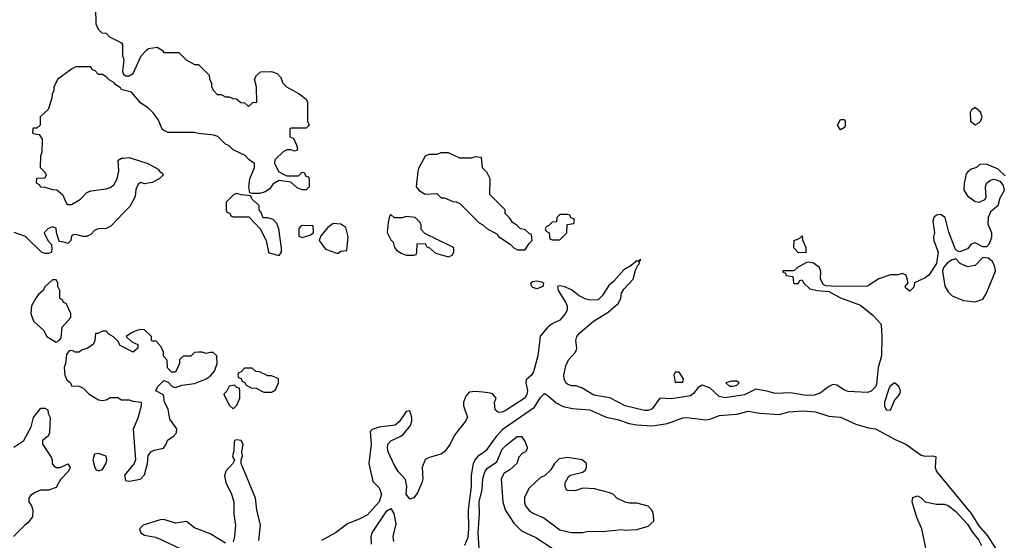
# Model space of a CAD drawing. Header units: inches. Extents: x 2380249 to 2585472, y 382747 to 546448.
# Tile 171 of 256: x 2459460 to 2464582, y 485131 to 487839. Entities that reach past the tile are written whole.
import ezdxf

# ---------------------------------------------------------------- set-up
doc = ezdxf.new("R2010")
doc.units = ezdxf.units.IN
doc.header["$MEASUREMENT"] = 0
doc.layers.add('C4458', color=7, linetype='Continuous')
doc.layers.add('C4468', color=7, linetype='Continuous')

msp = doc.modelspace()

# ---------------------------------------------------------------- linework, layer by layer
at = {"layer": 'C4458', "color": 4, "elevation": 48}
for points in [[(2459854.6, 487894.6), (2459856.4, 487816.4), (2459868, 487790), (2459888, 487770), (2459910, 487768), (2459928, 487750), (2459990, 487718), (2459995.3, 487710), (2459995.3, 487650), (2460000, 487636)], [(2460000, 487471.7), (2459990, 487474), (2459983.6, 487483.6), (2459959.6, 487499.6), (2459950, 487512), (2459925.4, 487525.4), (2459910, 487542), (2459890, 487554), (2459870, 487554), (2459852.7, 487572.7), (2459838, 487578), (2459830, 487594), (2459752.7, 487592.7), (2459730, 487582), (2459658, 487530), (2459638, 487490), (2459638, 487470), (2459628.9, 487451.1), (2459628, 487430), (2459608.7, 487371.3), (2459567.3, 487332.7), (2459566, 487290), (2459550, 487274), (2459530, 487274), (2459528, 487270), (2459526, 487250), (2459530, 487246), (2459562, 487242), (2459576.4, 487216.4), (2459575.3, 487150), (2459568.4, 487128.4), (2459566, 487070), (2459590, 487046), (2459598, 487030), (2459590, 487014), (2459547.3, 487012.7), (2459546, 486990), (2459562, 486982), (2459568.4, 486968.4), (2459590, 486968), (2459630, 486955.3), (2459653.6, 486953.6), (2459682, 486930), (2459703.1, 486883.1), (2459710, 486878), (2459730, 486878), (2459775.5, 486904.5), (2459810, 486939), (2459830, 486949), (2459910, 486959), (2459930, 486965.2), (2459950, 486979), (2459966.8, 487010), (2459976, 487050), (2459972.7, 487107.3), (2459990, 487118), (2460000, 487119)], [(2460000, 487612), (2459995.3, 487570), (2459998, 487558), (2460000, 487556)], [(2460000, 486833.7), (2459934.6, 486765.4), (2459910, 486752), (2459868.9, 486751.1), (2459850, 486742), (2459830, 486722), (2459808.4, 486711.6), (2459790, 486711.3), (2459750, 486722), (2459740.4, 486719.6), (2459730, 486714), (2459726, 486690), (2459710, 486674), (2459690, 486682), (2459664.7, 486684.7), (2459651.6, 486731.6), (2459650, 486754), (2459630, 486762), (2459606, 486750), (2459588, 486730), (2459606, 486690), (2459626, 486670), (2459628, 486650), (2459626, 486630), (2459610, 486622), (2459590, 486622), (2459574, 486630), (2459491, 486711), (2459431.6, 486731.6)], [(2460000, 486134.5), (2459983.1, 486143.1), (2459970, 486166), (2459948.4, 486188.4), (2459923.1, 486203.1), (2459910, 486218), (2459890, 486218), (2459866, 486206), (2459854, 486206), (2459851.3, 486170), (2459842, 486150), (2459812, 486130), (2459781, 486119), (2459770, 486108.7), (2459748.9, 486108.9), (2459736.4, 486116.4), (2459722, 486118), (2459711.6, 486108.4), (2459703.6, 486096.4), (2459698.8, 486050), (2459690.8, 486030), (2459694, 485990), (2459706, 485966), (2459724.7, 485950), (2459730, 485934), (2459770, 485932), (2459790, 485922), (2459822, 485890), (2459870, 485861), (2459890, 485858), (2459910, 485862), (2459930, 485874), (2459970, 485874), (2459990, 485862), (2460000, 485862)], [(2459430, 485615.3), (2459482, 485650), (2459519.6, 485720.4), (2459531.3, 485770), (2459570, 485818), (2459590, 485818), (2459606, 485810), (2459608, 485790), (2459618, 485770), (2459615.3, 485690), (2459608.4, 485671.6), (2459578, 485650), (2459578, 485630), (2459623.1, 485563.1), (2459628.7, 485550), (2459628.7, 485530), (2459638, 485518), (2459650, 485508.7), (2459670, 485508.7), (2459710, 485528), (2459722, 485510), (2459714, 485490), (2459672.9, 485447.1), (2459650, 485404.7), (2459610, 485391), (2459568.9, 485391.1), (2459540.2, 485379.8), (2459516.4, 485363.6), (2459508, 485350), (2459508.4, 485331.6), (2459522, 485310), (2459528, 485290), (2459527.3, 485252.7), (2459500.4, 485219.6), (2459486, 485210), (2459428, 485150)]]:
    msp.add_lwpolyline(points, dxfattribs=at)
for points in [[(2459650, 486486), (2459630, 486486), (2459591.6, 486448.4), (2459582, 486430), (2459558, 486410), (2459544.7, 486390), (2459522, 486350), (2459518, 486310), (2459531.1, 486271.1), (2459583.6, 486223.6), (2459602, 486190), (2459650, 486162), (2459666, 486170), (2459676.4, 486183.6), (2459680.4, 486239.6), (2459726, 486290), (2459726, 486310), (2459702, 486362), (2459687.3, 486367.3), (2459682, 486382), (2459668.4, 486388.4), (2459668, 486430), (2459658, 486450), (2459658, 486470)], [(2459870, 485582), (2459850, 485578), (2459841, 485550), (2459851.3, 485510), (2459858, 485498), (2459870, 485491.3), (2459890, 485498.8), (2459910, 485532), (2459914, 485550), (2459910, 485568)]]:
    msp.add_lwpolyline(points, close=True, dxfattribs=at)
at = {"layer": 'C4468', "color": 4}
for points, elevation in [([(2460000, 487556), (2460010, 487546), (2460030, 487546), (2460050, 487558), (2460092, 487650), (2460119.6, 487680.4), (2460130, 487688), (2460175.3, 487695.3), (2460200.4, 487680.4), (2460210, 487668), (2460287.3, 487667.3), (2460326, 487630), (2460370, 487606), (2460390, 487606), (2460446, 487550), (2460448, 487530), (2460458, 487510), (2460458, 487490), (2460468, 487470), (2460488, 487450), (2460508.7, 487448.7), (2460530, 487438), (2460550, 487438), (2460568.4, 487428.4), (2460587.3, 487427.3), (2460610, 487408), (2460630, 487406), (2460648.4, 487388.4), (2460651.6, 487388.4), (2460672.7, 487407.3), (2460694, 487410), (2460692, 487490), (2460682, 487530), (2460691.6, 487548.4), (2460712.7, 487567.3), (2460770, 487568.7), (2460799, 487559), (2460818, 487538), (2460829.1, 487509.1), (2460848, 487490), (2460913.6, 487453.6), (2460950, 487426), (2460958, 487410), (2460958, 487310), (2460966, 487290), (2460950, 487274), (2460870, 487274), (2460866, 487270), (2460866, 487230), (2460882, 487222), (2460896.4, 487196.4), (2460906, 487170), (2460902, 487158), (2460890, 487154), (2460870, 487162), (2460850, 487162), (2460830, 487152), (2460788, 487110), (2460786, 487090), (2460808, 487048), (2460850, 487026), (2460910, 487026), (2460930, 487046), (2460942, 487042), (2460947.3, 487027.3), (2460962, 487022), (2460966, 487010), (2460966, 486970), (2460950, 486954), (2460930, 486954), (2460903.6, 486963.6), (2460870, 486994), (2460810, 487002), (2460776.4, 486983.6), (2460760.4, 486959.6), (2460736.4, 486943.6), (2460710, 486934), (2460670, 486934), (2460658, 486938), (2460652, 486970), (2460658, 487010), (2460682, 487070), (2460682, 487090), (2460654, 487110), (2460632.7, 487132.7), (2460570, 487162), (2460550, 487182), (2460530, 487192), (2460490.9, 487230.9), (2460470, 487238), (2460390, 487246), (2460370, 487252), (2460232.7, 487252.7), (2460210, 487262), (2460202, 487270), (2460179.8, 487319.8), (2460154.4, 487354.4), (2460130, 487378), (2460090, 487404.7), (2460042, 487462), (2460000, 487471.7)], 48), ([(2460000, 487636), (2460002, 487630), (2460000, 487612)], 48), ([(2460000, 487119), (2460030, 487122), (2460126, 487090), (2460180.4, 487060.4), (2460190, 487046), (2460202, 487042), (2460206, 487030), (2460186, 487010), (2460150, 486992), (2460110, 486984.7), (2460090, 486992), (2460076.4, 486983.6), (2460064, 486956), (2460060.2, 486919.8), (2460032.5, 486867.5), (2460000, 486833.7)], 48), ([(2464586, 487026), (2464550, 487061), (2464490, 487086.8), (2464455.3, 487084.7), (2464438, 487070), (2464410, 487061), (2464392, 487048), (2464383.9, 487036.1), (2464373.4, 486986.6), (2464371.7, 486951.7), (2464390, 486922.9), (2464430, 486893.6), (2464450.4, 486889.6), (2464478.8, 486901.2), (2464487.3, 486912.7), (2464484.9, 486970), (2464490, 486988), (2464510, 487004), (2464530, 487009), (2464559.3, 486999.3), (2464576.5, 486976.5), (2464580.2, 486960.2), (2464581.2, 486950), (2464559, 486910), (2464548, 486870), (2464510, 486838.8), (2464497.6, 486810), (2464496.2, 486776.2), (2464515.3, 486730), (2464514.6, 486705.4), (2464502, 486670), (2464490, 486658), (2464470, 486658), (2464430, 486678.8), (2464410, 486670.8), (2464390, 486646.8), (2464350, 486631.3), (2464336.9, 486636.9), (2464327.1, 486647.1), (2464292.8, 486732.8), (2464274.9, 486810), (2464250, 486825.3), (2464230, 486821.6), (2464215.1, 486810), (2464209.5, 486790), (2464219.5, 486730), (2464214.5, 486710), (2464216.2, 486690), (2464238, 486630), (2464229, 486570), (2464188.7, 486510), (2464170, 486496), (2464115.3, 486470), (2464112.1, 486447.9), (2464090, 486426), (2464070, 486442), (2464066.8, 486450), (2464082, 486470), (2464071, 486510), (2464050, 486518), (2464030, 486512), (2463990, 486512), (2463930, 486491.3), (2463870, 486452), (2463709.4, 486450.6), (2463653.7, 486453.7), (2463640.5, 486460.5), (2463626.4, 486490), (2463628, 486528), (2463620.7, 486550), (2463590, 486573), (2463563.1, 486576.9), (2463550, 486574), (2463506, 486550), (2463487.3, 486532.7), (2463430, 486532), (2463430, 486526), (2463442, 486522), (2463447.3, 486507.3), (2463482, 486502), (2463486, 486470), (2463490, 486466), (2463510, 486466), (2463518, 486482), (2463530, 486486), (2463538, 486470), (2463570, 486439.3), (2463610, 486429.3), (2463670, 486425.2), (2463730, 486392.7), (2463833.6, 486353.6), (2463900.4, 486300.4), (2463938, 486258), (2463942, 486250), (2463945.2, 486190), (2463942.7, 486090), (2463926.6, 486030), (2463916.6, 485943.4), (2463913.2, 485930), (2463890, 485906), (2463870, 485898.8), (2463770, 485904), (2463750, 485910.8), (2463710, 485938), (2463690, 485941), (2463670, 485931), (2463624.7, 485895.3), (2463593.7, 485886.3), (2463550, 485884.5), (2463470, 485898), (2463390, 485894), (2463347.2, 485907.2), (2463290, 485917.1), (2463230, 485887.1), (2463130, 485871.3), (2463098.2, 485878.2), (2463050, 485923.8), (2463010, 485938), (2462990, 485925.5), (2462965.9, 485894.1), (2462950, 485882.3), (2462850, 485866), (2462790, 485870.4), (2462750, 485813.7), (2462730, 485805.6), (2462710, 485805), (2462610, 485830.2), (2462530, 485871.8), (2462446.2, 485886.2), (2462384.6, 485924.6), (2462353.8, 485933.8), (2462330, 485934.9), (2462310, 485942), (2462301.3, 485950), (2462291.8, 485970), (2462290.3, 485990), (2462301.2, 486038.8), (2462315.3, 486070), (2462350.7, 486110), (2462356.7, 486123.3), (2462359.1, 486130), (2462352.2, 486170), (2462358.7, 486190), (2462374, 486210), (2462444.9, 486270), (2462522, 486318), (2462575.6, 486364.4), (2462587.6, 486390), (2462590, 486415.3), (2462602.5, 486437.5), (2462651.7, 486488.3), (2462663.8, 486536.2), (2462676.8, 486563.2), (2462684.7, 486570), (2462682, 486578), (2462692, 486592), (2462678, 486582), (2462670, 486584.7), (2462640.2, 486559.8), (2462602.2, 486537.7), (2462550, 486478), (2462523.9, 486456.1), (2462490, 486402), (2462470, 486381.6), (2462430, 486378.9), (2462405.4, 486385.4), (2462370, 486403.1), (2462330, 486434), (2462290, 486450.6), (2462265.6, 486454.4), (2462258, 486450), (2462261.2, 486430), (2462299.7, 486370), (2462307.8, 486350), (2462307.8, 486330), (2462298.7, 486310), (2462270, 486276.4), (2462230, 486255.8), (2462203.6, 486236.4), (2462167.2, 486192.7), (2462154.8, 486090), (2462132.2, 486007.8), (2462121.6, 485990), (2462094.9, 485965.1), (2462092.2, 485950), (2462100.8, 485910), (2462098.8, 485890), (2462090, 485872.4), (2461990, 485807.6), (2461970, 485797.6), (2461950, 485795.5), (2461933.4, 485810), (2461930.7, 485849.3), (2461938, 485870), (2461922, 485890), (2461910, 485896), (2461870, 485901), (2461830, 485904.7), (2461798, 485902), (2461780.2, 485879.8), (2461768.7, 485850), (2461768.7, 485830), (2461788.7, 485770), (2461779, 485750), (2461722.4, 485677.6), (2461699.3, 485630), (2461670, 485591), (2461650, 485578), (2461590, 485561), (2461569.5, 485550.5), (2461553.2, 485510), (2461557.2, 485450), (2461552.7, 485430), (2461530, 485378), (2461510, 485351), (2461490, 485344.9), (2461470.8, 485370), (2461474, 485410), (2461466.3, 485446.3), (2461430, 485487), (2461410, 485519.3), (2461377.6, 485590), (2461373.8, 485610), (2461375.6, 485630), (2461390, 485648), (2461438.8, 485670), (2461457, 485683), (2461493, 485727), (2461500.7, 485750), (2461500.7, 485770), (2461490, 485804.7), (2461470, 485801), (2461433.4, 485746.6), (2461414, 485730), (2461330, 485718.8), (2461292.9, 485707.1), (2461283.7, 485696.3), (2461287.8, 485630), (2461275.6, 485530), (2461297, 485437), (2461330, 485402.9), (2461342.8, 485370), (2461329.7, 485330), (2461270, 485263.6), (2461230, 485241.5), (2461164.5, 485215.5), (2461102, 485170), (2461030, 485130.3)], 44), ([(2460000, 485862), (2460030, 485862), (2460050, 485854), (2460092, 485850), (2460091.3, 485830), (2460074.8, 485765.2), (2460051.1, 485708.9), (2460062.8, 485550), (2460056, 485530), (2460006, 485470), (2460010, 485442), (2460030, 485438), (2460070, 485444.7), (2460090, 485451), (2460110, 485472), (2460125.2, 485530), (2460129, 485570), (2460142, 485590), (2460160.2, 485599.8), (2460208, 485610), (2460222, 485630), (2460229, 485651), (2460258, 485670), (2460275.3, 485690), (2460278, 485710), (2460241.2, 485761.2), (2460232.1, 485812.1), (2460214, 485850), (2460208, 485888), (2460169, 485909), (2460178, 485930), (2460210, 485962), (2460232.7, 485952.7), (2460254, 485930), (2460270, 485926), (2460303.1, 485936.9), (2460370, 485946.8), (2460430, 485971), (2460450, 485984.7), (2460474, 486010), (2460488, 486050), (2460486, 486090), (2460467.3, 486107.3), (2460450, 486108), (2460430, 486102), (2460410, 486108.7), (2460390, 486108.7), (2460370, 486108), (2460350, 486088.7), (2460310, 486088), (2460292, 486070), (2460292, 486050), (2460270, 486006), (2460250, 486006), (2460228.4, 486028.4), (2460227.3, 486067.3), (2460208.4, 486088.4), (2460208, 486110), (2460196.4, 486136.4), (2460170, 486166), (2460150, 486166), (2460146, 486170), (2460146, 486190), (2460110, 486226), (2460090, 486228), (2460070, 486222), (2460042, 486210), (2460014, 486190), (2460043.6, 486163.6), (2460074, 486150), (2460074, 486130), (2460050, 486108.7), (2460000, 486134.5)], 48), ([(2461774.9, 485105.1), (2461792.4, 485147.6), (2461796.2, 485190), (2461794.8, 485290), (2461810.9, 485410), (2461811, 485469), (2461821.3, 485530), (2461829.7, 485550), (2461850, 485573), (2461890, 485600.7), (2461943.6, 485676.4), (2461975.8, 485710), (2462137.6, 485822.4), (2462170, 485874), (2462190, 485894.8), (2462210, 485882.8), (2462250, 485845.5), (2462287.5, 485827.5), (2462336.1, 485816.1), (2462426, 485810), (2462510, 485771.8), (2462570, 485758.5), (2462630, 485738), (2462670, 485731.4), (2462750, 485725.7), (2462830, 485738.7), (2462910, 485768.4), (2462929.7, 485770.3), (2463030, 485757.6), (2463050, 485760.4), (2463100.7, 485779.3), (2463190, 485787.2), (2463250, 485802), (2463310, 485791.8), (2463410, 485784.9), (2463461.7, 485798.3), (2463535.4, 485804.6), (2463599, 485799), (2463670, 485776.4), (2463730, 485770.4), (2463810, 485734.4), (2463874.9, 485714.9), (2463911.3, 485710), (2464014.6, 485654.6), (2464070, 485630.4), (2464150, 485573.7), (2464170, 485568.8), (2464210.4, 485570.4), (2464225.4, 485565.4), (2464223.1, 485510), (2464229.1, 485489.1), (2464409, 485270), (2464448.1, 485208.1), (2464494.4, 485154.4), (2464564.3, 485044.3)], 36), ([(2461849.6, 485090), (2461845.6, 485170), (2461851.8, 485270), (2461849.7, 485330), (2461865.4, 485394.6), (2461870, 485452), (2461882, 485490), (2461894, 485506), (2461942, 485538), (2461970, 485604.7), (2461990, 485626), (2462048, 485670), (2462070, 485670.8), (2462090, 485642), (2462101, 485610), (2462091, 485590), (2462076, 485584), (2462056.9, 485563.1), (2462046, 485530), (2462010, 485497.2), (2461980.9, 485479.1), (2461965.5, 485450), (2461973.7, 485330), (2461985.7, 485290), (2462030, 485220.5), (2462070, 485180.4), (2462144.8, 485144.8), (2462230, 485090.5)], 32), ([(2460704.7, 485130), (2460712.4, 485210), (2460693.7, 485290), (2460687, 485350), (2460611.3, 485530), (2460611.3, 485550), (2460618.8, 485570), (2460616, 485590), (2460622, 485630), (2460612, 485650), (2460590, 485654), (2460578, 485650), (2460576.4, 485643.6), (2460574.6, 485594.6), (2460567.8, 485570), (2460570, 485558), (2460578, 485550), (2460576.4, 485543.6), (2460569.3, 485530), (2460531.8, 485490), (2460526.2, 485466.2), (2460531.5, 485431.5), (2460561.6, 485370), (2460573.3, 485330), (2460573.8, 485266.2), (2460582, 485210), (2460578, 485150), (2460570, 485123)], 44), ([(2464173.2, 485090), (2464152.3, 485190), (2464126.6, 485250), (2464102.7, 485330), (2464106, 485354), (2464130, 485362), (2464150, 485352), (2464171.1, 485331.1), (2464230, 485318), (2464270, 485318), (2464290, 485311), (2464330, 485281), (2464390, 485214), (2464414.4, 485174.4), (2464450, 485130.7), (2464463.4, 485103.4)], 32), ([(2461289.5, 485110), (2461287.8, 485150), (2461293.7, 485170), (2461370, 485283.8), (2461390, 485296.4), (2461406.7, 485270), (2461417, 485217), (2461400.7, 485150), (2461403.8, 485123.8)], 36), ([(2460530, 485116), (2460450, 485164), (2460370, 485195.8), (2460327.9, 485227.9), (2460270, 485219.3), (2460210, 485238.7), (2460190, 485237.6), (2460102, 485210), (2460084, 485190), (2460089.5, 485169.5), (2460110, 485157.2), (2460166.3, 485146.3), (2460190, 485137.2), (2460350, 485062.7)], 44)]:
    msp.add_lwpolyline(points, dxfattribs=dict(at, elevation=elevation))
for points, elevation in [([(2464430, 487382), (2464411, 487369), (2464404, 487356), (2464406.8, 487310), (2464430, 487291.3), (2464450, 487302), (2464458, 487310), (2464467.3, 487332.7), (2464458, 487358)], 48), ([(2463730, 487265.1), (2463714.5, 487290), (2463730, 487319.1), (2463750, 487318.8), (2463754.4, 487310), (2463754, 487286), (2463750, 487277.2)], 44), ([(2461690, 487146), (2461650, 487146), (2461630, 487138), (2461590, 487138), (2461570, 487128), (2461534.8, 487065.2), (2461530.8, 487050), (2461522.8, 486970), (2461538, 486950), (2461570, 486931.3), (2461630, 486934), (2461652.7, 486912.7), (2461670, 486912), (2461712.7, 486892.7), (2461730, 486892), (2461750, 486882), (2461850, 486782), (2461870, 486772), (2461890, 486752), (2461943.6, 486723.6), (2461951.6, 486711.6), (2462011.1, 486671.1), (2462030, 486652), (2462050, 486642), (2462090, 486642), (2462110, 486674), (2462126, 486690), (2462122, 486722), (2462110, 486726), (2462087.3, 486747.3), (2462066, 486750), (2462046, 486770), (2462023.1, 486783.1), (2462010, 486806), (2461986, 486830), (2461986, 486850), (2461906, 486930), (2461908, 487010), (2461890, 487046), (2461868.4, 487068.4), (2461862, 487122), (2461830, 487126), (2461810, 487118), (2461750, 487118)], 48), ([(2460590, 486935.3), (2460574, 486930), (2460534, 486890), (2460534, 486850), (2460538, 486838), (2460552.7, 486832.7), (2460558, 486818), (2460570, 486814), (2460652.7, 486812.7), (2460711.6, 486751.6), (2460742, 486690), (2460754, 486630), (2460763.6, 486623.6), (2460810, 486612), (2460822, 486630), (2460822, 486650), (2460808, 486750), (2460798, 486778), (2460779, 486799), (2460750, 486808), (2460727.3, 486807.3), (2460716.4, 486836.4), (2460706, 486850), (2460706, 486870), (2460667.3, 486907.3), (2460662, 486922), (2460612.7, 486927.3)], 48), ([(2461390, 486826), (2461383.6, 486816.4), (2461376, 486784), (2461371.1, 486731.1), (2461390, 486694), (2461402, 486682), (2461410, 486654), (2461419.6, 486639.6), (2461443.6, 486623.6), (2461470, 486614), (2461510, 486614), (2461522, 486618), (2461526, 486630), (2461527.3, 486672.7), (2461570, 486674), (2461578, 486658), (2461592.7, 486652.7), (2461623.6, 486623.6), (2461690, 486604.7), (2461710, 486614), (2461718, 486630), (2461718, 486650), (2461710, 486658), (2461567.3, 486727.3), (2461548, 486748), (2461548.7, 486770), (2461543.1, 486783.1), (2461518, 486810), (2461470, 486815.3), (2461450, 486808), (2461410, 486808)], 48), ([(2462310, 486826), (2462270, 486826), (2462254, 486810), (2462252.7, 486787.3), (2462230, 486786), (2462212.7, 486767.3), (2462198, 486762), (2462194, 486750), (2462198, 486738), (2462214, 486730), (2462218, 486698), (2462230, 486694), (2462270, 486694), (2462306, 486730), (2462307.3, 486772.7), (2462342, 486778), (2462346, 486790), (2462342, 486802), (2462327.3, 486807.3), (2462322, 486822)], 48), ([(2460930, 486768), (2460919.6, 486760.4), (2460912, 486750), (2460912.7, 486712.7), (2460930, 486706), (2460970, 486718), (2460988, 486730), (2460986, 486766)], 48), ([(2461090, 486779), (2461063, 486757), (2461026, 486714), (2461018, 486690), (2461050, 486644.7), (2461110, 486624.7), (2461116.4, 486623.6), (2461130, 486634), (2461162, 486638), (2461169, 486710), (2461157.2, 486757.2), (2461130, 486775.3)], 48), ([(2463550, 486626), (2463510, 486628), (2463487.3, 486652.7), (2463488, 486690), (2463518, 486702), (2463530, 486714), (2463532.7, 486692.7), (2463550, 486654)], 44), ([(2464470, 486601.2), (2464430, 486559.5), (2464390, 486553.3), (2464352.7, 486570), (2464330, 486595.3), (2464310, 486589.4), (2464286.4, 486573.6), (2464266, 486550), (2464260.7, 486530), (2464272.5, 486452.5), (2464290, 486422.8), (2464310, 486402.8), (2464370, 486378.8), (2464430, 486370.8), (2464470, 486384.7), (2464487.3, 486412.7), (2464536, 486530), (2464532.7, 486552.7), (2464520.2, 486580.2), (2464498.6, 486598.6)], 44), ([(2462150, 486439.3), (2462130, 486445.2), (2462124, 486450), (2462119, 486470), (2462130, 486477.3), (2462150, 486480.5), (2462174.9, 486474.9), (2462184.7, 486470), (2462183.6, 486456.4), (2462182, 486450), (2462170, 486445.2)], 44), ([(2460670, 486026), (2460630, 486026), (2460612.7, 486007.3), (2460598, 486002), (2460594, 485990), (2460598, 485978), (2460612.7, 485972.7), (2460618, 485958), (2460632, 485952), (2460638, 485938), (2460663.6, 485923.6), (2460690, 485922), (2460730, 485902), (2460770, 485902), (2460790, 485914), (2460806, 485950), (2460806, 485970), (2460796.4, 485976.4), (2460770, 485986), (2460750, 485986), (2460707.3, 486007.3), (2460688.4, 486008.4)], 48), ([(2462890, 486006), (2462870, 486006), (2462862, 485990), (2462870, 485954), (2462910, 485954), (2462914, 485970)], 48), ([(2460578, 485938), (2460550, 485932.7), (2460536, 485904), (2460522, 485890), (2460550, 485834), (2460570, 485814), (2460590, 485834), (2460606, 485870), (2460606, 485910), (2460602, 485922), (2460590, 485926)], 48), ([(2463190, 485959), (2463162, 485958), (2463134, 485950), (2463152.7, 485932.7), (2463170, 485932), (2463190, 485938), (2463202, 485950)], 48), ([(2464010, 485949), (2463986.8, 485930), (2463980.9, 485919.1), (2463959.1, 485850), (2463958, 485830), (2463968.2, 485810), (2463990, 485807.7), (2464010, 485858), (2464039, 485890), (2464041.2, 485910), (2464033.2, 485930)], 44), ([(2462310, 485562), (2462266.4, 485553.6), (2462242, 485530), (2462223.6, 485496.4), (2462190, 485466), (2462170, 485458), (2462110, 485402), (2462085.2, 485354.8), (2462085.2, 485325.2), (2462091, 485310), (2462110, 485286), (2462130, 485271), (2462187.1, 485247.1), (2462270, 485184.9), (2462329.1, 485170.9), (2462390, 485171), (2462410, 485176), (2462510, 485178.8), (2462590, 485187.3), (2462610, 485184), (2462670, 485187.3), (2462730, 485204.7), (2462758, 485230), (2462756.4, 485263.6), (2462750, 485286), (2462728.9, 485308.9), (2462670, 485324), (2462630, 485324), (2462608.9, 485328.9), (2462566, 485350), (2462548.4, 485368.4), (2462530, 485378), (2462450, 485399), (2462390, 485402), (2462348.4, 485388.4), (2462306, 485390), (2462298, 485410), (2462298, 485430), (2462316.4, 485463.6), (2462326, 485470), (2462390, 485484.7), (2462403.1, 485496.9), (2462408.7, 485510), (2462408, 485530), (2462386, 485550)], 36)]:
    msp.add_lwpolyline(points, close=True, dxfattribs=dict(at, elevation=elevation))

doc.saveas('drawing.dxf')
